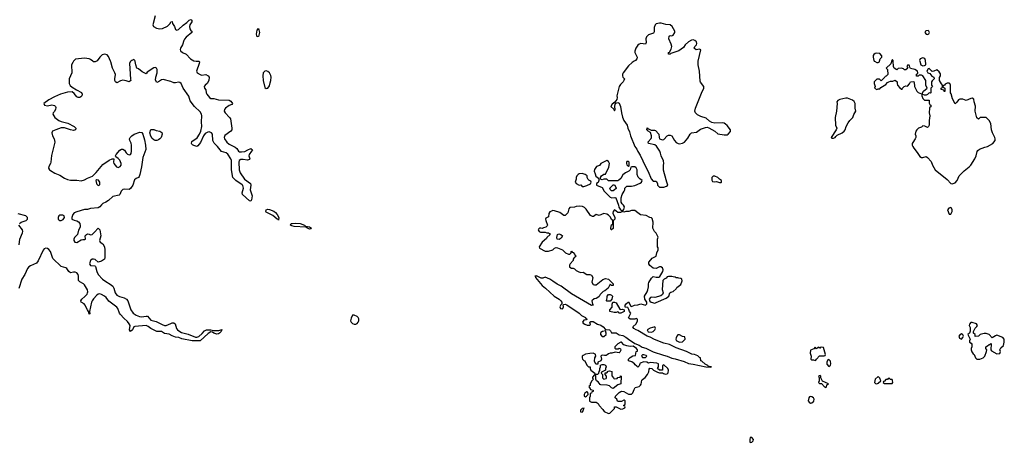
# Model space of a CAD drawing. Header units: inches. Extents: x 2396598 to 2566999, y 262085 to 451979.
# Tile 194 of 256: x 2494370 to 2507146, y 355051 to 360538. Entities that reach past the tile are written whole.
import ezdxf

# ---------------------------------------------------------------- set-up
doc = ezdxf.new("R2010")
doc.units = ezdxf.units.IN
doc.header["$MEASUREMENT"] = 0
for name, color, linetype in [('C4395', 7, 'Continuous'), ('C4396', 7, 'Continuous'), ('C5305', 7, 'Continuous'), ('C5306', 7, 'Continuous')]:
    doc.layers.add(name, color=color, linetype=linetype)

msp = doc.modelspace()

# ---------------------------------------------------------------- linework, layer by layer
at = {"layer": 'C4395', "color": 5, "elevation": 20}
for points in [[(2495069, 360000), (2495058, 359982), (2495042, 359950), (2495048, 359850), (2495011, 359770), (2495014, 359710), (2495025, 359685), (2495050, 359662), (2495106, 359626), (2495172, 359592), (2495180, 359570), (2495177, 359550), (2495164, 359536), (2495150, 359527), (2495130, 359527), (2495110, 359535), (2495078, 359578), (2495050, 359600), (2494990, 359599), (2494900, 359570), (2494822, 359538), (2494750, 359498), (2494682, 359450), (2494691, 359430), (2494730, 359420), (2494787, 359433), (2494822, 359422), (2494833, 359413), (2494838, 359398), (2494837, 359370), (2494819, 359341), (2494805, 359330), (2494800, 359310), (2494828, 359270), (2494877, 359230), (2494910, 359215), (2494994, 359194), (2495079, 359150), (2495097, 359130), (2495093, 359110), (2495070, 359100), (2495030, 359107), (2494952, 359132), (2494910, 359132), (2494841, 359110), (2494798, 359090), (2494786, 359070), (2494797, 359030), (2494816, 358990), (2494825, 358950), (2494785, 358775), (2494776, 358690), (2494770, 358670), (2494749, 358630), (2494745, 358610), (2494757, 358590), (2494770, 358579), (2494827, 358547), (2494890, 358520), (2494950, 358481), (2494990, 358465), (2495030, 358456), (2495110, 358455), (2495170, 358446), (2495210, 358458), (2495250, 358480), (2495315, 358505), (2495364, 358556), (2495450, 358659), (2495530, 358714), (2495570, 358733), (2495591, 358731), (2495588, 358690), (2495593, 358670), (2495626, 358626), (2495650, 358618), (2495675, 358630), (2495689, 358650), (2495689, 358670), (2495670, 358713), (2495650, 358737), (2495618, 358758), (2495613, 358770), (2495621, 358790), (2495670, 358845), (2495690, 358856), (2495710, 358856), (2495730, 358844), (2495753, 358810), (2495770, 358794), (2495790, 358784), (2495810, 358789), (2495817, 358803), (2495822, 358830), (2495820, 358910), (2495816, 358936), (2495798, 358970), (2495794, 358990), (2495805, 359010), (2495825, 359030), (2495856, 359050), (2495930, 359078), (2495953, 359073), (2495970, 359050), (2495990, 358978), (2496003, 358910), (2496008, 358852), (2495966, 358750), (2495950, 358628), (2495930, 358528), (2495919, 358501), (2495911, 358490), (2495883, 358477), (2495862, 358458), (2495838, 358390), (2495810, 358346), (2495790, 358333), (2495730, 358338), (2495708, 358332), (2495686, 358314), (2495671, 358269), (2495662, 358258), (2495578, 358242), (2495524, 358190), (2495490, 358167), (2495450, 358150), (2495430, 358133), (2495410, 358107), (2495390, 358095), (2495290, 358087), (2495250, 358074), (2495210, 358073), (2495110, 358044), (2495079, 358030), (2495062, 358010), (2495047, 357970), (2495045, 357950), (2495075, 357935), (2495110, 357928), (2495134, 357914), (2495152, 357890), (2495157, 357863), (2495155, 357845), (2495134, 357806), (2495121, 357750), (2495083, 357710), (2495071, 357690), (2495071, 357670), (2495086, 357650), (2495110, 357647), (2495170, 357678), (2495190, 357685), (2495216, 357684), (2495226, 357690), (2495222, 357730), (2495238, 357750), (2495250, 357756), (2495270, 357755), (2495290, 357746), (2495310, 357751), (2495342, 357778), (2495390, 357832), (2495410, 357812), (2495424, 357730), (2495404, 357670), (2495416, 357650), (2495451, 357630), (2495471, 357590), (2495475, 357550), (2495475, 357450), (2495471, 357430), (2495430, 357401), (2495390, 357389), (2495350, 357425), (2495330, 357430), (2495310, 357428), (2495289, 357411), (2495278, 357370), (2495281, 357361), (2495289, 357349), (2495344, 357344), (2495355, 357335), (2495373, 357270), (2495390, 357229), (2495446, 357170), (2495490, 357138), (2495546, 357106), (2495578, 357078), (2495592, 357052), (2495608, 356990), (2495630, 356962), (2495666, 356946), (2495728, 356928), (2495758, 356910), (2495772, 356890), (2495814, 356770), (2495844, 356730), (2495883, 356703), (2495924, 356684), (2495950, 356679), (2496010, 356691), (2496027, 356687), (2496070, 356639), (2496140, 356620), (2496219, 356579), (2496249, 356569), (2496270, 356568), (2496301, 356579), (2496330, 356596), (2496350, 356603), (2496370, 356603), (2496388, 356588), (2496405, 356530), (2496420, 356510), (2496437, 356497), (2496470, 356479), (2496555, 356455), (2496650, 356417), (2496670, 356417), (2496694, 356426), (2496738, 356462), (2496770, 356498), (2496795, 356510), (2496850, 356512), (2496883, 356503), (2496910, 356502), (2496955, 356505), (2496994, 356514), (2496986, 356490), (2496964, 356470), (2496950, 356461), (2496930, 356457), (2496889, 356470), (2496870, 356483), (2496850, 356484), (2496816, 356464), (2496710, 356371), (2496690, 356367), (2496610, 356371), (2496475, 356395), (2496435, 356410), (2496390, 356418), (2496350, 356433), (2496310, 356455), (2496250, 356462), (2496210, 356489), (2496150, 356491), (2496070, 356530), (2496037, 356557), (2496010, 356568), (2495864, 356556), (2495851, 356549), (2495834, 356510), (2495810, 356488), (2495795, 356510), (2495802, 356570), (2495791, 356590), (2495770, 356619), (2495721, 356661), (2495680, 356710), (2495667, 356730), (2495642, 356790), (2495630, 356808), (2495526, 356886), (2495492, 356930), (2495470, 356948), (2495430, 356971), (2495410, 356977), (2495390, 356974), (2495370, 356962), (2495326, 356914), (2495310, 356890), (2495302, 356870), (2495277, 356750), (2495280, 356720), (2495270, 356715), (2495265, 356750), (2495248, 356770), (2495217, 356837), (2495208, 356848), (2495169, 356870), (2495164, 356890), (2495176, 356910), (2495217, 356943), (2495244, 356976), (2495252, 356990), (2495254, 357006), (2495250, 357030), (2495210, 357096), (2495197, 357110), (2495150, 357133), (2495132, 357150), (2495135, 357210), (2495130, 357230), (2495110, 357250), (2495090, 357259), (2495070, 357261), (2495030, 357253), (2495010, 357267), (2494983, 357310), (2494970, 357318), (2494910, 357334), (2494799, 357439), (2494770, 357529), (2494750, 357556), (2494730, 357567), (2494710, 357572), (2494690, 357564), (2494674, 357546), (2494611, 357409), (2494590, 357378), (2494510, 357344), (2494490, 357330), (2494470, 357306), (2494439, 357230), (2494399, 357170), (2494358, 357050)], [(2495368, 360000), (2495350, 359991), (2495330, 359992), (2495319, 360000)], [(2495814, 360000), (2495802, 359990), (2495793, 359970), (2495806, 359766), (2495811, 359749), (2495790, 359733), (2495750, 359746), (2495709, 359751), (2495677, 359743), (2495630, 359717), (2495612, 359732), (2495605, 359750), (2495604, 359770), (2495613, 359827), (2495605, 359850), (2495574, 359910), (2495551, 359990), (2495547, 360000)], [(2496659, 360000), (2496698, 359998), (2496704, 359990), (2496701, 359970), (2496665, 359870), (2496674, 359850), (2496710, 359825), (2496730, 359820), (2496785, 359825), (2496816, 359810), (2496827, 359790), (2496823, 359750), (2496801, 359710), (2496778, 359690), (2496765, 359670), (2496769, 359650), (2496787, 359627), (2496790, 359590), (2496800, 359570), (2496833, 359530), (2496850, 359517), (2496890, 359513), (2496950, 359497), (2497090, 359492), (2497110, 359482), (2497133, 359450), (2497125, 359435), (2497090, 359422), (2497039, 359390), (2497026, 359370), (2497025, 359350), (2497037, 359330), (2497094, 359270), (2497106, 359250), (2497123, 359130), (2497121, 359110), (2497109, 359091), (2497030, 359033), (2497024, 359010), (2497029, 358990), (2497056, 358950), (2497090, 358923), (2497165, 358885), (2497186, 358866), (2497210, 358832), (2497224, 358824), (2497250, 358821), (2497290, 358827), (2497330, 358850), (2497370, 358866), (2497389, 358850), (2497380, 358830), (2497346, 358790), (2497344, 358770), (2497358, 358730), (2497350, 358721), (2497325, 358715), (2497270, 358722), (2497239, 358721), (2497220, 358710), (2497213, 358687), (2497219, 358590), (2497230, 358550), (2497289, 358469), (2497366, 358410), (2497369, 358390), (2497360, 358330), (2497385, 358250), (2497380, 358200), (2497370, 358180), (2497350, 358186), (2497260, 358270), (2497258, 358290), (2497275, 358350), (2497264, 358384), (2497255, 358395), (2497176, 358450), (2497152, 358470), (2497138, 358490), (2497118, 358590), (2497118, 358710), (2497109, 358730), (2497070, 358791), (2497050, 358808), (2496990, 358827), (2496939, 358890), (2496893, 358933), (2496875, 358970), (2496871, 359050), (2496857, 359070), (2496830, 359083), (2496810, 359080), (2496779, 359061), (2496756, 359030), (2496717, 358943), (2496681, 358899), (2496670, 358893), (2496630, 358904), (2496612, 358912), (2496602, 358922), (2496599, 358930), (2496604, 358956), (2496674, 359006), (2496705, 359050), (2496721, 359090), (2496735, 359150), (2496728, 359210), (2496734, 359290), (2496728, 359310), (2496710, 359343), (2496639, 359410), (2496584, 359484), (2496567, 359547), (2496490, 359650), (2496467, 359710), (2496450, 359724), (2496430, 359726), (2496390, 359718), (2496370, 359719), (2496330, 359735), (2496230, 359760), (2496210, 359759), (2496170, 359730), (2496150, 359724), (2496131, 359751), (2496135, 359790), (2496153, 359847), (2496155, 359890), (2496145, 359910), (2496130, 359919), (2496110, 359913), (2496024, 359856), (2496010, 359835), (2495961, 359861), (2495910, 359902), (2495890, 359909), (2495876, 359950), (2495870, 359995), (2495868, 360000)], [(2494367, 357890), (2494391, 357909), (2494454, 357930), (2494471, 357949), (2494473, 357970), (2494450, 357993), (2494350, 358017)], [(2494365, 357615), (2494373, 357687), (2494408, 357770), (2494412, 357790), (2494408, 357810), (2494358, 357870)]]:
    msp.add_lwpolyline(points, dxfattribs=at)
at = {"layer": 'C4395', "color": 5}
for points, elevation in [([(2497567, 359873), (2497549, 359870), (2497531, 359849), (2497526, 359810), (2497528, 359748), (2497550, 359657), (2497570, 359643), (2497590, 359648), (2497610, 359680), (2497622, 359718), (2497630, 359750), (2497633, 359790), (2497630, 359812), (2497610, 359849), (2497590, 359866)], 40), ([(2496150, 358970), (2496130, 358970), (2496110, 358979), (2496090, 358996), (2496070, 359026), (2496061, 359070), (2496070, 359111), (2496110, 359113), (2496140, 359100), (2496190, 359090), (2496213, 359073), (2496218, 359050), (2496204, 359010), (2496187, 358990), (2496170, 358977)], 20), ([(2495370, 358458), (2495360, 358450), (2495365, 358410), (2495370, 358401), (2495390, 358385), (2495410, 358392), (2495411, 358430), (2495393, 358453)], 20), ([(2494930, 358001), (2494890, 357999), (2494879, 357990), (2494869, 357971), (2494869, 357950), (2494878, 357938), (2494890, 357930), (2494910, 357929), (2494936, 357944), (2494950, 357970), (2494949, 357990)], 20), ([(2497730, 357937), (2497724, 357944), (2497710, 357948), (2497656, 357996), (2497570, 358040), (2497563, 358050), (2497569, 358070), (2497590, 358078), (2497610, 358076), (2497670, 358051), (2497690, 358036), (2497711, 358011), (2497732, 357970)], 20), ([(2498130, 357820), (2498103, 357830), (2498098, 357838), (2498085, 357845), (2497930, 357854), (2497901, 357861), (2497886, 357870), (2497886, 357874), (2497893, 357890), (2497907, 357893), (2497950, 357896), (2498010, 357891), (2498064, 357870), (2498078, 357858), (2498131, 357850), (2498155, 357830), (2498150, 357824)], 20), ([(2498710, 356703), (2498690, 356700), (2498670, 356665), (2498663, 356630), (2498671, 356610), (2498690, 356593), (2498710, 356585), (2498730, 356586), (2498750, 356596), (2498761, 356610), (2498769, 356630), (2498770, 356653), (2498764, 356670), (2498750, 356685)], 40)]:
    msp.add_lwpolyline(points, close=True, dxfattribs=dict(at, elevation=elevation))
at = {"layer": 'C4396', "color": 5, "elevation": 20}
for points in [[(2496128, 360590), (2496097, 360470), (2496108, 360448), (2496147, 360430), (2496190, 360419), (2496225, 360425), (2496290, 360455), (2496324, 360490), (2496330, 360511), (2496350, 360514), (2496352, 360490), (2496381, 360450), (2496392, 360412), (2496410, 360400), (2496430, 360409), (2496490, 360465), (2496540, 360500), (2496550, 360515), (2496569, 360530), (2496590, 360541), (2496605, 360530), (2496604, 360510), (2496577, 360470), (2496575, 360450), (2496578, 360418), (2496590, 360399), (2496605, 360390), (2496604, 360370), (2496530, 360310), (2496510, 360286), (2496500, 360270), (2496483, 360210), (2496456, 360170), (2496452, 360150), (2496455, 360135), (2496481, 360110), (2496532, 360092), (2496587, 360030), (2496630, 360002), (2496659, 360000)], [(2495319, 360000), (2495290, 360020), (2495270, 360028), (2495210, 360037), (2495096, 360024), (2495075, 360010), (2495069, 360000)], [(2495547, 360000), (2495522, 360062), (2495504, 360084), (2495488, 360088), (2495470, 360090), (2495440, 360080), (2495410, 360050), (2495376, 360004), (2495368, 360000)], [(2495868, 360000), (2495865, 360010), (2495850, 360023), (2495825, 360010), (2495814, 360000)]]:
    msp.add_lwpolyline(points, dxfattribs=at)
msp.add_lwpolyline([(2497450, 360317), (2497442, 360350), (2497450, 360403), (2497470, 360424), (2497480, 360370), (2497470, 360319)], close=True, dxfattribs=at)
at = {"layer": 'C5305', "color": 5, "elevation": 40}
for points in [[(2502344, 360000), (2502317, 359983), (2502270, 359939), (2502201, 359850), (2502191, 359830), (2502191, 359810), (2502198, 359790), (2502218, 359770), (2502211, 359750), (2502199, 359730), (2502165, 359695), (2502150, 359669), (2502118, 359550), (2502122, 359530), (2502120, 359500), (2502094, 359466), (2502060, 359440), (2502042, 359410), (2502078, 359378), (2502090, 359354), (2502098, 359370), (2502094, 359410), (2502098, 359442), (2502106, 359454), (2502130, 359462), (2502150, 359454), (2502164, 359410), (2502178, 359330), (2502194, 359274), (2502211, 359230), (2502251, 359170), (2502259, 359130), (2502283, 359083), (2502294, 359030), (2502350, 358892), (2502376, 358856), (2502390, 358825), (2502419, 358779), (2502490, 358632), (2502527, 358567), (2502563, 358470), (2502590, 358443), (2502630, 358442), (2502645, 358410), (2502646, 358390), (2502670, 358366), (2502730, 358366), (2502763, 358377), (2502778, 358390), (2502769, 358430), (2502757, 358457), (2502726, 358586), (2502725, 358650), (2502729, 358670), (2502726, 358706), (2502693, 358770), (2502687, 358807), (2502678, 358830), (2502634, 358894), (2502610, 358914), (2502529, 358930), (2502526, 358954), (2502563, 358997), (2502569, 359010), (2502569, 359030), (2502554, 359074), (2502526, 359090), (2502507, 359107), (2502510, 359134), (2502522, 359122), (2502530, 359122), (2502565, 359105), (2502605, 359105), (2502618, 359098), (2502665, 359050), (2502666, 359010), (2502672, 358990), (2502710, 358979), (2502730, 358984), (2502770, 359030), (2502790, 359041), (2502810, 359041), (2502831, 359031), (2502868, 358968), (2502890, 358945), (2502914, 358930), (2502930, 358926), (2502970, 358936), (2502995, 358950), (2503039, 359001), (2503068, 359050), (2503088, 359070), (2503150, 359076), (2503204, 359116), (2503270, 359139), (2503290, 359141), (2503313, 359133), (2503390, 359091), (2503430, 359056), (2503510, 359044), (2503550, 359044), (2503562, 359050), (2503592, 359088), (2503593, 359107), (2503550, 359165), (2503530, 359183), (2503510, 359193), (2503490, 359197), (2503390, 359194), (2503350, 359202), (2503319, 359219), (2503279, 359259), (2503210, 359280), (2503165, 359305), (2503139, 359330), (2503132, 359350), (2503138, 359390), (2503215, 359585), (2503248, 359650), (2503247, 359670), (2503205, 359725), (2503200, 359740), (2503190, 359870), (2503173, 359950), (2503173, 359990), (2503175, 360000)], [(2505683, 360000), (2505680, 359980), (2505673, 359967), (2505614, 359910), (2505632, 359890), (2505634, 359826), (2505614, 359806), (2505598, 359802), (2505594, 359790), (2505550, 359746), (2505527, 359767), (2505490, 359768), (2505458, 359730), (2505458, 359710), (2505472, 359670), (2505462, 359650), (2505490, 359632), (2505510, 359642), (2505530, 359642), (2505544, 359656), (2505610, 359698), (2505630, 359722), (2505648, 359732), (2505670, 359742), (2505700, 359740), (2505732, 359752), (2505754, 359730), (2505754, 359710), (2505762, 359690), (2505790, 359652), (2505810, 359634), (2505822, 359638), (2505826, 359650), (2505846, 359670), (2505870, 359678), (2505890, 359674), (2505916, 359704), (2505927, 359733), (2505970, 359734), (2505982, 359690), (2505982, 359670), (2506011, 359611), (2506030, 359592), (2506070, 359574), (2506082, 359578), (2506098, 359610), (2506146, 359650), (2506128, 359690), (2506128, 359750), (2506090, 359808), (2506070, 359818), (2506042, 359818), (2506030, 359806), (2506007, 359807), (2506006, 359830), (2506022, 359838), (2506026, 359850), (2506018, 359870), (2505986, 359890), (2505930, 359906), (2505920, 359920), (2505918, 359938), (2505910, 359946), (2505890, 359946), (2505882, 359930), (2505894, 359910), (2505870, 359886), (2505850, 359886), (2505838, 359898), (2505810, 359908), (2505770, 359906), (2505750, 359886), (2505718, 359910), (2505708, 359930), (2505706, 360000)], [(2505459, 360000), (2505460, 360000), (2505490, 359982), (2505510, 359982), (2505526, 359990), (2505528, 360000)], [(2506048, 360000), (2506065, 359950), (2506090, 359938), (2506110, 359942), (2506128, 359952), (2506129, 359970), (2506125, 360000)]]:
    msp.add_lwpolyline(points, dxfattribs=at)
for points in [[(2506170, 359906), (2506158, 359902), (2506142, 359870), (2506144, 359864), (2506154, 359850), (2506178, 359838), (2506205, 359805), (2506232, 359790), (2506234, 359770), (2506210, 359746), (2506202, 359730), (2506202, 359690), (2506214, 359670), (2506194, 359650), (2506194, 359590), (2506190, 359586), (2506170, 359588), (2506151, 359569), (2506130, 359558), (2506110, 359558), (2506090, 359566), (2506078, 359562), (2506074, 359550), (2506090, 359514), (2506110, 359494), (2506170, 359494), (2506173, 359453), (2506178, 359438), (2506194, 359430), (2506192, 359408), (2506178, 359402), (2506174, 359390), (2506172, 359330), (2506178, 359290), (2506171, 359230), (2506171, 359170), (2506162, 359150), (2506150, 359138), (2506116, 359156), (2506090, 359158), (2506070, 359142), (2506031, 359129), (2506010, 359108), (2505998, 359090), (2505991, 359050), (2505998, 359030), (2505998, 359010), (2505991, 358990), (2505957, 358943), (2505951, 358930), (2505951, 358910), (2505957, 358890), (2505971, 358870), (2506016, 358816), (2506050, 358763), (2506070, 358751), (2506090, 358751), (2506130, 358761), (2506150, 358751), (2506195, 358695), (2506215, 358650), (2506250, 358591), (2506404, 358464), (2506450, 358411), (2506470, 358405), (2506510, 358422), (2506534, 358450), (2506561, 358510), (2506626, 358574), (2506691, 358629), (2506710, 358651), (2506764, 358730), (2506779, 358770), (2506793, 358827), (2506802, 358838), (2506824, 358856), (2506895, 358885), (2506930, 358891), (2506999, 358930), (2507026, 358970), (2507029, 358991), (2507025, 359010), (2506994, 359070), (2506979, 359110), (2506969, 359190), (2506948, 359230), (2506910, 359268), (2506833, 359267), (2506810, 359246), (2506790, 359266), (2506769, 359350), (2506774, 359414), (2506755, 359470), (2506750, 359506), (2506730, 359518), (2506710, 359515), (2506650, 359488), (2506607, 359507), (2506570, 359508), (2506550, 359498), (2506530, 359466), (2506507, 359447), (2506475, 359510), (2506456, 359576), (2506446, 359590), (2506448, 359690), (2506438, 359710), (2506430, 359715), (2506404, 359716), (2506380, 359700), (2506370, 359686), (2506358, 359682), (2506354, 359670), (2506358, 359658), (2506374, 359650), (2506373, 359607), (2506367, 359607), (2506362, 359622), (2506326, 359630), (2506326, 359650), (2506342, 359658), (2506346, 359690), (2506330, 359706), (2506306, 359750), (2506307, 359787), (2506318, 359810), (2506316, 359836), (2506300, 359860), (2506270, 359886), (2506230, 359868), (2506210, 359866)], [(2505090, 359519), (2505010, 359502), (2504987, 359490), (2504974, 359470), (2504979, 359450), (2504970, 359350), (2504953, 359270), (2504955, 359170), (2504971, 359130), (2504965, 359110), (2504898, 359010), (2504910, 358998), (2504930, 358999), (2504950, 359007), (2504958, 359022), (2504979, 359041), (2505042, 359070), (2505069, 359090), (2505082, 359110), (2505095, 359150), (2505120, 359200), (2505142, 359230), (2505181, 359270), (2505194, 359306), (2505218, 359350), (2505209, 359390), (2505212, 359450), (2505198, 359478), (2505175, 359495), (2505110, 359518)], [(2501990, 358709), (2501912, 358670), (2501893, 358647), (2501854, 358630), (2501827, 358593), (2501825, 358570), (2501839, 358539), (2501846, 358506), (2501880, 358480), (2501885, 358465), (2501886, 358450), (2501875, 358425), (2501854, 358410), (2501854, 358390), (2501930, 358361), (2501954, 358310), (2501995, 358275), (2502030, 358235), (2502053, 358227), (2502091, 358231), (2502105, 358225), (2502141, 358130), (2502143, 358103), (2502160, 358080), (2502190, 358054), (2502210, 358074), (2502216, 358110), (2502204, 358130), (2502186, 358146), (2502174, 358170), (2502174, 358226), (2502189, 358270), (2502215, 358310), (2502222, 358330), (2502222, 358350), (2502250, 358375), (2502310, 358376), (2502350, 358386), (2502423, 358417), (2502438, 358430), (2502448, 358450), (2502418, 358470), (2502395, 358495), (2502382, 358530), (2502381, 358590), (2502370, 358615), (2502350, 358629), (2502313, 358627), (2502298, 358622), (2502292, 358590), (2502272, 358570), (2502230, 358549), (2502195, 358525), (2502170, 358478), (2502145, 358455), (2502130, 358448), (2502010, 358446), (2501990, 358466), (2501950, 358466), (2501930, 358458), (2501908, 358468), (2501906, 358490), (2501918, 358510), (2501948, 358532), (2501970, 358534), (2502016, 358624), (2502025, 358670), (2502010, 358699)], [(2502270, 358698), (2502250, 358695), (2502245, 358690), (2502245, 358670), (2502250, 358654), (2502270, 358634), (2502278, 358642), (2502278, 358690)], [(2501670, 358541), (2501630, 358537), (2501618, 358530), (2501598, 358510), (2501591, 358490), (2501591, 358469), (2501578, 358430), (2501590, 358412), (2501630, 358391), (2501652, 358392), (2501670, 358374), (2501690, 358374), (2501730, 358385), (2501775, 358405), (2501786, 358430), (2501782, 358442), (2501755, 358455), (2501745, 358465), (2501735, 358490), (2501735, 358510), (2501708, 358530)], [(2503390, 358508), (2503370, 358508), (2503352, 358490), (2503353, 358453), (2503358, 358438), (2503390, 358432), (2503410, 358438), (2503450, 358426), (2503470, 358425), (2503478, 358430), (2503478, 358450), (2503449, 358469), (2503430, 358488)], [(2502050, 358318), (2502038, 358330), (2502029, 358350), (2502070, 358394), (2502090, 358394), (2502110, 358354), (2502110, 358348), (2502090, 358328), (2502070, 358318)], [(2501630, 358119), (2501590, 358114), (2501570, 358104), (2501510, 358098), (2501497, 358083), (2501481, 358030), (2501450, 357995), (2501430, 357995), (2501377, 358037), (2501310, 358055), (2501290, 358059), (2501270, 358054), (2501250, 358042), (2501238, 358022), (2501230, 357978), (2501198, 357962), (2501191, 357950), (2501195, 357930), (2501218, 357870), (2501216, 357864), (2501195, 357845), (2501166, 357834), (2501150, 357829), (2501133, 357833), (2501114, 357830), (2501101, 357819), (2501098, 357810), (2501112, 357790), (2501130, 357778), (2501190, 357778), (2501210, 357771), (2501230, 357771), (2501244, 357764), (2501254, 357750), (2501212, 357710), (2501204, 357696), (2501151, 357650), (2501112, 357590), (2501114, 357570), (2501190, 357532), (2501230, 357532), (2501286, 357550), (2501310, 357572), (2501330, 357582), (2501350, 357578), (2501412, 357552), (2501454, 357510), (2501490, 357492), (2501507, 357493), (2501526, 357510), (2501526, 357530), (2501530, 357534), (2501538, 357518), (2501550, 357514), (2501574, 357490), (2501578, 357478), (2501592, 357470), (2501578, 357462), (2501574, 357450), (2501560, 357440), (2501552, 357430), (2501552, 357410), (2501512, 357370), (2501505, 357350), (2501505, 357330), (2501510, 357325), (2501530, 357312), (2501550, 357312), (2501570, 357302), (2501590, 357282), (2501625, 357265), (2501650, 357258), (2501680, 357260), (2501730, 357232), (2501770, 357231), (2501790, 357222), (2501805, 357190), (2501792, 357130), (2501810, 357102), (2501830, 357094), (2501850, 357094), (2501937, 357163), (2501970, 357176), (2502010, 357171), (2502072, 357110), (2502070, 357089), (2502049, 357089), (2502030, 357106), (2502006, 357054), (2501961, 357019), (2501942, 357010), (2501902, 356970), (2501890, 356946), (2501874, 356930), (2501850, 356918), (2501826, 356914), (2501794, 356890), (2501804, 356844), (2501814, 356830), (2501791, 356829), (2501530, 356978), (2501397, 357077), (2501344, 357104), (2501290, 357145), (2501250, 357169), (2501190, 357195), (2501157, 357183), (2501137, 357183), (2501126, 357186), (2501086, 357210), (2501070, 357214), (2501054, 357210), (2501062, 357202), (2501063, 357190), (2501149, 357089), (2501193, 357053), (2501307, 356947), (2501370, 356908), (2501390, 356890), (2501403, 356870), (2501406, 356850), (2501390, 356837), (2501379, 356810), (2501387, 356787), (2501410, 356785), (2501417, 356790), (2501427, 356810), (2501424, 356836), (2501430, 356842), (2501450, 356844), (2501470, 356836), (2501630, 356730), (2501659, 356699), (2501711, 356670), (2501718, 356658), (2501732, 356650), (2501720, 356640), (2501690, 356638), (2501672, 356610), (2501680, 356600), (2501704, 356584), (2501733, 356573), (2501767, 356573), (2501778, 356582), (2501768, 356612), (2501780, 356620), (2501810, 356619), (2501866, 356586), (2501910, 356574), (2501943, 356550), (2501970, 356518), (2502022, 356510), (2502037, 356497), (2502050, 356472), (2502110, 356471), (2502150, 356447), (2502196, 356436), (2502236, 356416), (2502269, 356389), (2502350, 356335), (2502410, 356311), (2502448, 356288), (2502494, 356274), (2502590, 356227), (2502722, 356182), (2502770, 356170), (2502830, 356145), (2502875, 356135), (2502990, 356100), (2503050, 356075), (2503110, 356066), (2503274, 356030), (2503330, 356027), (2503346, 356030), (2503315, 356035), (2503302, 356042), (2503298, 356050), (2503266, 356066), (2503223, 356103), (2503208, 356110), (2503206, 356150), (2503193, 356153), (2503170, 356173), (2503128, 356190), (2503090, 356197), (2503022, 356230), (2502890, 356280), (2502802, 356322), (2502730, 356338), (2502605, 356385), (2502550, 356416), (2502510, 356430), (2502390, 356502), (2502368, 356510), (2502338, 356530), (2502326, 356550), (2502368, 356590), (2502386, 356630), (2502386, 356650), (2502370, 356658), (2502352, 356648), (2502290, 356648), (2502268, 356668), (2502298, 356730), (2502282, 356750), (2502276, 356776), (2502262, 356802), (2502228, 356808), (2502228, 356830), (2502238, 356850), (2502270, 356874), (2502298, 356818), (2502310, 356814), (2502349, 356831), (2502390, 356836), (2502430, 356851), (2502490, 356832), (2502508, 356850), (2502508, 356870), (2502482, 356910), (2502478, 356950), (2502514, 357006), (2502522, 357030), (2502529, 357070), (2502529, 357111), (2502535, 357125), (2502570, 357182), (2502590, 357202), (2502630, 357196), (2502663, 357197), (2502678, 357202), (2502715, 357270), (2502718, 357290), (2502710, 357318), (2502690, 357328), (2502670, 357329), (2502630, 357309), (2502590, 357313), (2502547, 357347), (2502533, 357370), (2502533, 357390), (2502559, 357421), (2502579, 357441), (2502628, 357470), (2502638, 357510), (2502655, 357550), (2502655, 357575), (2502648, 357590), (2502648, 357690), (2502655, 357715), (2502630, 357766), (2502606, 357790), (2502586, 357830), (2502588, 357910), (2502576, 357956), (2502570, 357966), (2502548, 357968), (2502497, 357997), (2502425, 358005), (2502389, 358029), (2502350, 358062), (2502310, 358062), (2502274, 358050), (2502234, 358046), (2502210, 358038), (2502190, 358046), (2502164, 358036), (2502130, 358034), (2502090, 358068), (2502071, 358049), (2502067, 358027), (2502091, 357970), (2502091, 357950), (2502072, 357928), (2502070, 357826), (2502050, 357808), (2502046, 357810), (2502042, 357830), (2502050, 357874), (2502062, 357878), (2502066, 357890), (2502066, 357930), (2502050, 357946), (2502036, 357976), (2502010, 358002), (2501990, 358015), (2501950, 358022), (2501890, 357995), (2501850, 358009), (2501815, 357985), (2501803, 357983), (2501778, 357998), (2501720, 358080), (2501699, 358099), (2501673, 358113)], [(2506450, 358098), (2506427, 358090), (2506411, 358070), (2506430, 358014), (2506450, 358014), (2506469, 358050), (2506469, 358070), (2506461, 358090)], [(2501370, 357686), (2501346, 357690), (2501338, 357710), (2501348, 357750), (2501364, 357756), (2501391, 357751), (2501412, 357730), (2501397, 357703)], [(2502830, 357206), (2502790, 357206), (2502770, 357198), (2502758, 357182), (2502734, 357170), (2502714, 357150), (2502706, 357034), (2502719, 356990), (2502711, 356970), (2502690, 356953), (2502610, 356930), (2502566, 356934), (2502554, 356930), (2502538, 356910), (2502545, 356885), (2502562, 356870), (2502610, 356859), (2502630, 356868), (2502757, 356923), (2502791, 356949), (2502808, 356992), (2502818, 357002), (2502850, 357011), (2502890, 357046), (2502898, 357062), (2502950, 357100), (2502966, 357146), (2502962, 357170), (2502950, 357177), (2502921, 357181), (2502910, 357188), (2502890, 357188), (2502876, 357196), (2502850, 357198)], [(2501990, 356886), (2501986, 356890), (2501988, 356910), (2501995, 356925), (2501995, 356950), (2502010, 356972), (2502030, 356972), (2502050, 356962), (2502062, 356950), (2502052, 356908), (2502030, 356886)], [(2502170, 356774), (2502190, 356782), (2502213, 356773), (2502212, 356750), (2502170, 356729), (2502146, 356730), (2502142, 356742), (2502130, 356746), (2502110, 356738), (2502082, 356738), (2502026, 356750), (2502028, 356770), (2502056, 356804), (2502056, 356844), (2502068, 356872), (2502090, 356872), (2502110, 356862), (2502158, 356778)], [(2506730, 356608), (2506713, 356607), (2506693, 356587), (2506692, 356570), (2506704, 356544), (2506704, 356496), (2506693, 356467), (2506674, 356450), (2506702, 356390), (2506694, 356370), (2506694, 356350), (2506718, 356338), (2506724, 356324), (2506725, 356290), (2506718, 356270), (2506718, 356250), (2506725, 356225), (2506740, 356200), (2506754, 356190), (2506772, 356150), (2506790, 356132), (2506830, 356131), (2506870, 356147), (2506894, 356170), (2506915, 356230), (2506918, 356250), (2506906, 356270), (2506906, 356290), (2506930, 356302), (2506950, 356322), (2506958, 356322), (2506970, 356334), (2506974, 356330), (2506972, 356250), (2506980, 356240), (2507050, 356202), (2507090, 356205), (2507095, 356230), (2507086, 356250), (2507103, 356277), (2507135, 356310), (2507146, 356350), (2507146, 356390), (2507126, 356410), (2507050, 356442), (2507030, 356435), (2506990, 356406), (2506949, 356449), (2506910, 356465), (2506884, 356464), (2506834, 356450), (2506810, 356428), (2506770, 356426), (2506766, 356430), (2506766, 356450), (2506746, 356470), (2506746, 356490), (2506768, 356532), (2506790, 356554), (2506798, 356570), (2506786, 356590)], [(2501970, 356498), (2501934, 356490), (2501910, 356478), (2501905, 356470), (2501905, 356450), (2501922, 356430), (2501930, 356425), (2501950, 356425), (2501978, 356450), (2501982, 356470)], [(2502612, 356552), (2502550, 356535), (2502514, 356510), (2502527, 356487), (2502570, 356482), (2502590, 356492), (2502610, 356512), (2502619, 356530)], [(2502930, 356448), (2502910, 356448), (2502898, 356430), (2502890, 356406), (2502886, 356390), (2502890, 356374), (2502930, 356352), (2502970, 356354), (2503006, 356390), (2503002, 356422), (2502970, 356426)], [(2506590, 356458), (2506574, 356450), (2506554, 356430), (2506565, 356405), (2506590, 356392), (2506608, 356410), (2506615, 356430), (2506610, 356446)], [(2502170, 356353), (2502131, 356330), (2502092, 356290), (2502093, 356273), (2502104, 356264), (2502135, 356265), (2502150, 356272), (2502164, 356264), (2502171, 356249), (2502158, 356222), (2502150, 356215), (2502097, 356223), (2502054, 356210), (2502031, 356209), (2502010, 356202), (2501995, 356185), (2501981, 356179), (2501958, 356178), (2501930, 356184), (2501920, 356180), (2501911, 356170), (2501918, 356130), (2501912, 356110), (2501872, 356090), (2501874, 356070), (2501870, 356066), (2501847, 356067), (2501830, 356106), (2501835, 356150), (2501844, 356170), (2501842, 356190), (2501836, 356196), (2501810, 356209), (2501766, 356206), (2501710, 356195), (2501680, 356180), (2501669, 356169), (2501667, 356147), (2501673, 356133), (2501690, 356115), (2501702, 356110), (2501731, 356051), (2501752, 356032), (2501774, 356030), (2501774, 356010), (2501782, 355990), (2501834, 355950), (2501838, 355938), (2501870, 355934), (2501886, 355950), (2501888, 355972), (2501898, 355982), (2501898, 356010), (2501906, 356030), (2501907, 356053), (2501930, 356062), (2501950, 356062), (2501970, 356052), (2501978, 356030), (2501972, 356010), (2501973, 355987), (2501918, 355962), (2501914, 355950), (2501934, 355930), (2501932, 355890), (2501950, 355872), (2501982, 355878), (2501986, 355890), (2501986, 355910), (2501966, 355930), (2501967, 355953), (2501990, 355954), (2502007, 355973), (2502022, 355978), (2502054, 355970), (2502053, 355913), (2502074, 355890), (2502078, 355878), (2502090, 355874), (2502122, 355878), (2502130, 355894), (2502162, 355898), (2502167, 355913), (2502174, 355910), (2502172, 355810), (2502130, 355798), (2502070, 355749), (2502050, 355758), (2502023, 355783), (2501995, 355795), (2501910, 355798), (2501902, 355802), (2501875, 355835), (2501855, 355850), (2501846, 355870), (2501846, 355910), (2501842, 355922), (2501830, 355926), (2501804, 355896), (2501804, 355884), (2501814, 355870), (2501790, 355846), (2501773, 355807), (2501772, 355788), (2501758, 355782), (2501754, 355770), (2501774, 355750), (2501778, 355738), (2501812, 355730), (2501812, 355710), (2501794, 355706), (2501790, 355688), (2501774, 355686), (2501771, 355651), (2501765, 355630), (2501765, 355585), (2501790, 355571), (2501850, 355571), (2501865, 355565), (2501875, 355555), (2501888, 355528), (2501937, 355477), (2501952, 355452), (2502010, 355425), (2502026, 355430), (2502086, 355490), (2502086, 355510), (2502090, 355514), (2502110, 355514), (2502170, 355482), (2502196, 355484), (2502222, 355498), (2502226, 355510), (2502222, 355522), (2502206, 355530), (2502222, 355538), (2502226, 355550), (2502226, 355590), (2502218, 355598), (2502210, 355598), (2502180, 355580), (2502140, 355580), (2502127, 355587), (2502118, 355610), (2502098, 355630), (2502102, 355650), (2502150, 355698), (2502170, 355712), (2502184, 355716), (2502211, 355711), (2502270, 355676), (2502310, 355676), (2502326, 355694), (2502342, 355738), (2502358, 355762), (2502410, 355778), (2502426, 355794), (2502434, 355806), (2502443, 355857), (2502452, 355868), (2502487, 355893), (2502518, 355930), (2502535, 355965), (2502540, 356000), (2502547, 356013), (2502574, 356010), (2502594, 355990), (2502644, 355964), (2502670, 355954), (2502710, 355954), (2502723, 355943), (2502750, 355936), (2502770, 355941), (2502785, 355955), (2502789, 355989), (2502778, 356010), (2502730, 356058), (2502713, 356047), (2502710, 355986), (2502670, 355986), (2502648, 356008), (2502658, 356030), (2502658, 356070), (2502637, 356077), (2502552, 356088), (2502530, 356078), (2502506, 356090), (2502470, 356096), (2502423, 356077), (2502416, 356070), (2502410, 356046), (2502390, 356028), (2502380, 356040), (2502356, 356056), (2502349, 356070), (2502315, 356095), (2502268, 356110), (2502269, 356130), (2502290, 356151), (2502328, 356172), (2502362, 356178), (2502368, 356230), (2502386, 356234), (2502388, 356250), (2502375, 356270), (2502330, 356301), (2502290, 356297), (2502250, 356304), (2502210, 356319), (2502178, 356350)], [(2502470, 356188), (2502450, 356188), (2502441, 356179), (2502438, 356170), (2502450, 356152), (2502490, 356152), (2502508, 356170), (2502499, 356179)], [(2504770, 356286), (2504758, 356282), (2504750, 356268), (2504742, 356282), (2504730, 356286), (2504710, 356266), (2504690, 356286), (2504673, 356267), (2504630, 356246), (2504625, 356210), (2504638, 356170), (2504634, 356130), (2504644, 356124), (2504670, 356122), (2504690, 356114), (2504702, 356118), (2504707, 356133), (2504748, 356172), (2504807, 356173), (2504822, 356178), (2504826, 356190), (2504802, 356282)], [(2504870, 356126), (2504858, 356122), (2504842, 356090), (2504844, 356064), (2504870, 356034), (2504890, 356054), (2504895, 356070), (2504890, 356106)], [(2504758, 355918), (2504744, 355916), (2504734, 355910), (2504742, 355890), (2504742, 355850), (2504734, 355830), (2504750, 355814), (2504773, 355813), (2504814, 355770), (2504830, 355762), (2504838, 355770), (2504842, 355798), (2504866, 355810), (2504787, 355847), (2504766, 355890), (2504766, 355910)], [(2505510, 355906), (2505472, 355870), (2505462, 355830), (2505473, 355813), (2505490, 355812), (2505510, 355818), (2505546, 355850), (2505530, 355886)], [(2505650, 355886), (2505638, 355882), (2505630, 355866), (2505610, 355866), (2505590, 355846), (2505578, 355842), (2505574, 355830), (2505593, 355813), (2505690, 355814), (2505698, 355830), (2505696, 355856), (2505690, 355866), (2505670, 355866)], [(2501730, 355706), (2501702, 355690), (2501694, 355670), (2501694, 355650), (2501710, 355642), (2501726, 355650), (2501746, 355670), (2501742, 355702)], [(2504630, 355647), (2504618, 355642), (2504611, 355630), (2504602, 355590), (2504612, 355572), (2504630, 355559), (2504650, 355565), (2504673, 355587), (2504679, 355610), (2504669, 355630), (2504650, 355642)], [(2501694, 355494), (2501670, 355492), (2501649, 355470), (2501648, 355448), (2501670, 355444), (2501677, 355450), (2501684, 355476)], [(2503870, 355114), (2503850, 355112), (2503842, 355090), (2503844, 355064), (2503850, 355051), (2503870, 355053), (2503889, 355070), (2503890, 355090)]]:
    msp.add_lwpolyline(points, close=True, dxfattribs=at)
at = {"layer": 'C5306', "color": 5, "elevation": 40}
for points in [[(2503175, 360000), (2503208, 360148), (2503190, 360155), (2503148, 360148), (2503124, 360164), (2503122, 360170), (2503132, 360190), (2503152, 360210), (2503157, 360230), (2503151, 360250), (2503130, 360267), (2503110, 360275), (2503088, 360272), (2503050, 360249), (2503007, 360213), (2502982, 360178), (2502925, 360135), (2502821, 360099), (2502810, 360089), (2502788, 360090), (2502789, 360110), (2502802, 360118), (2502824, 360156), (2502830, 360190), (2502822, 360222), (2502793, 360290), (2502796, 360324), (2502809, 360331), (2502833, 360327), (2502850, 360338), (2502869, 360370), (2502872, 360390), (2502838, 360450), (2502810, 360470), (2502756, 360476), (2502692, 360492), (2502672, 360492), (2502630, 360486), (2502614, 360470), (2502603, 360437), (2502601, 360379), (2502595, 360365), (2502530, 360340), (2502503, 360317), (2502496, 360290), (2502498, 360242), (2502490, 360221), (2502430, 360230), (2502410, 360222), (2502392, 360208), (2502366, 360170), (2502353, 360130), (2502353, 360110), (2502381, 360050), (2502377, 360030), (2502359, 360010), (2502344, 360000)], [(2505528, 360000), (2505535, 360030), (2505555, 360050), (2505558, 360070), (2505530, 360098), (2505490, 360102), (2505470, 360098), (2505452, 360088), (2505445, 360075), (2505445, 360050), (2505452, 360010), (2505459, 360000)], [(2506125, 360000), (2506124, 360010), (2506113, 360033), (2506090, 360042), (2506054, 360030), (2506045, 360010), (2506048, 360000)], [(2505706, 360000), (2505706, 360010), (2505696, 360016), (2505690, 360018), (2505685, 360010), (2505683, 360000)]]:
    msp.add_lwpolyline(points, dxfattribs=at)
msp.add_lwpolyline([(2506156, 360396), (2506130, 360395), (2506123, 360390), (2506116, 360370), (2506130, 360351), (2506150, 360346), (2506166, 360354), (2506174, 360370), (2506165, 360390)], close=True, dxfattribs=at)

doc.saveas('drawing.dxf')
